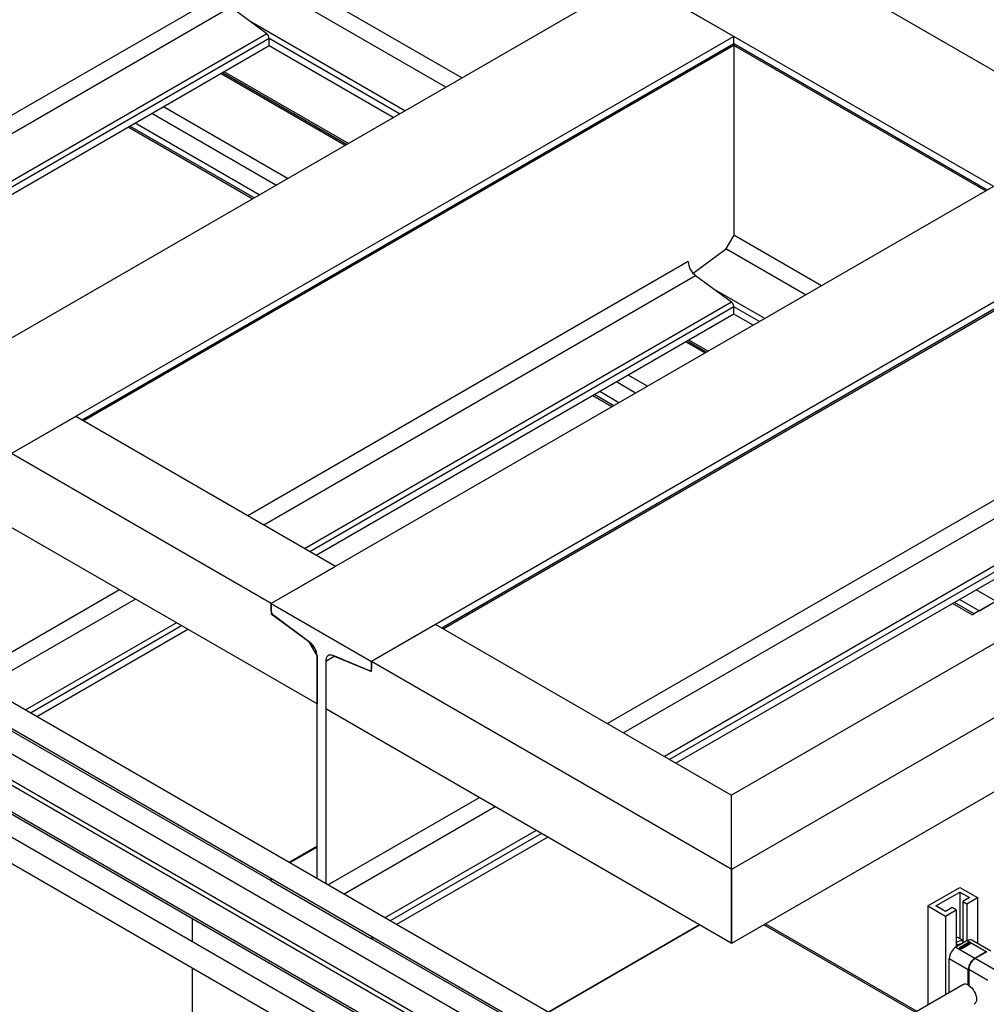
# Model space of a CAD drawing. Header units: millimetres. Extents: x 0 to 25230, y 0 to 17820.
# Tile 125 of 214: x 18277 to 19130, y 9610 to 10478. Entities that reach past the tile are written whole.
import ezdxf

# ---------------------------------------------------------------- set-up
doc = ezdxf.new("R2010")
doc.units = ezdxf.units.MM
doc.linetypes.add('SLD-Sólida', pattern=[0])
doc.layers.add('REFERÊNCIAS', color=9, linetype='SLD-Sólida')

msp = doc.modelspace()

# ---------------------------------------------------------------- linework, layer by layer
at = {"color": 7, "linetype": 'SLD-Sólida', "lineweight": 25, "ltscale": 30}
for p, q in [((18882.23, 9523.01), (18258.56, 9883.05)), ((18882.23, 9477.29), (18218.96, 9860.19)), ((18248.56, 9865.73), (18872.23, 9505.69)), ((18208.96, 9842.87), (18872.23, 9459.97)), ((18882.23, 9449.52), (18209.56, 9837.84)), ((18882.23, 9403.8), (18168.23, 9815.99)), ((18197.83, 9821.53), (18872.23, 9432.2)), ((18158.23, 9798.67), (18872.23, 9386.48)), ((19078.52, 9696.69), (19106.81, 9713.02)), ((19106.81, 9713.02), (19122.36, 9704.04)), ((19085.59, 9696.69), (19106.81, 9708.94)), ((19106.81, 9708.94), (19115.29, 9704.04)), ((19106.81, 9708.94), (19106.81, 9667.68)), ((19115.29, 9704.04), (19109.28, 9700.57)), ((19112.82, 9698.53), (19122.36, 9704.04)), ((19122.36, 9704.04), (19122.36, 9663.68)), ((19078.52, 9696.69), (19078.52, 9609.44)), ((19078.52, 9696.69), (19094.08, 9687.71)), ((19094.08, 9691.79), (19085.59, 9696.69)), ((19100.09, 9695.26), (19094.08, 9691.79)), ((19094.08, 9687.71), (19103.62, 9693.22)), ((19103.62, 9693.22), (19100.09, 9695.26)), ((19103.62, 9693.22), (19103.62, 9660.56)), ((19109.28, 9700.57), (19112.82, 9698.53)), ((19109.28, 9700.57), (19109.28, 9663.83)), ((19112.82, 9698.53), (19112.82, 9665.87)), ((19094.08, 9687.71), (19094.08, 9618.43)), ((19109.28, 9666.25), (19105.45, 9668.46)), ((19113.35, 9666.17), (19103.09, 9660.26)), ((19103.09, 9660.26), (19119.85, 9650.58)), ((19106.52, 9660.19), (19114.3, 9664.68)), ((19108.38, 9659.12), (19106.52, 9660.19)), ((19114.3, 9664.52), (19106.66, 9660.11)), ((19106.67, 9659.03), (19106.67, 9658.86)), ((19106.67, 9658.86), (19106.7, 9658.77)), ((19106.72, 9659.06), (19106.84, 9659.13)), ((19107.05, 9659.02), (19106.72, 9659.06)), ((19106.84, 9659.13), (19107.21, 9659.07)), ((19106.84, 9659.05), (19106.84, 9659.13)), ((19112.5, 9663.44), (19106.87, 9660.19)), ((19106.87, 9660.19), (19108.38, 9659.32)), ((19106.87, 9660.03), (19106.87, 9660.19)), ((19106.87, 9660.03), (19108.38, 9659.16)), ((19106.97, 9659.21), (19107.07, 9659.26)), ((19107.21, 9659.07), (19106.97, 9659.21)), ((19107.05, 9658.89), (19107.05, 9659.02)), ((19107.05, 9658.93), (19107.14, 9658.92)), ((19107.07, 9659.26), (19107.58, 9658.97)), ((19107.07, 9659.15), (19107.07, 9659.26)), ((19107.14, 9658.97), (19107.14, 9658.84)), ((19107.17, 9658.83), (19107.17, 9658.93)), ((19107.2, 9658.83), (19107.2, 9658.91)), ((19107.21, 9659.04), (19107.21, 9659.07)), ((19107.23, 9659.06), (19107.21, 9659.04)), ((19107.4, 9658.96), (19107.23, 9659.06)), ((19107.27, 9658.83), (19107.27, 9658.91)), ((19107.33, 9658.93), (19107.35, 9658.93)), ((19107.33, 9658.84), (19107.33, 9658.93)), ((19107.35, 9658.93), (19107.36, 9658.94)), ((19107.35, 9658.85), (19107.35, 9658.93)), ((19107.36, 9660.08), (19107.9, 9660.39)), ((19107.54, 9659.97), (19107.36, 9660.08)), ((19107.36, 9658.94), (19107.4, 9658.96)), ((19107.36, 9658.85), (19107.36, 9658.94)), ((19107.4, 9658.87), (19107.4, 9658.96)), ((19107.4, 9658.91), (19107.44, 9658.89)), ((19107.58, 9658.97), (19107.41, 9658.88)), ((19107.51, 9659.99), (19107.9, 9660.22)), ((19108.08, 9660.28), (19107.54, 9659.97)), ((19107.64, 9659.89), (19108.2, 9660.21)), ((19107.82, 9659.78), (19107.64, 9659.89)), ((19107.65, 9660.53), (19107.89, 9660.67)), ((19107.9, 9660.39), (19107.65, 9660.53)), ((19107.66, 9658.77), (19107.69, 9658.86)), ((19107.69, 9658.86), (19107.69, 9659.03)), ((19107.78, 9659.8), (19108.2, 9660.05)), ((19107.79, 9660.45), (19107.89, 9660.5)), ((19108.62, 9660.24), (19107.82, 9659.78)), ((19107.89, 9660.67), (19108.62, 9660.24)), ((19107.89, 9660.5), (19107.89, 9660.67)), ((19107.89, 9660.5), (19108.48, 9660.16)), ((19107.9, 9660.22), (19107.9, 9660.39)), ((19108.2, 9660.21), (19108.08, 9660.28)), ((19108.2, 9660.05), (19108.2, 9660.21)), ((19108.23, 9660.58), (19108.77, 9660.89)), ((19108.41, 9660.48), (19108.23, 9660.58)), ((19116.16, 9663.61), (19108.38, 9659.12)), ((19108.38, 9659.32), (19114.01, 9662.57)), ((19108.38, 9659.16), (19114.01, 9662.41)), ((19108.38, 9660.5), (19108.77, 9660.72)), ((19108.38, 9659.32), (19108.38, 9659.16)), ((19108.95, 9660.78), (19108.41, 9660.48)), ((19108.51, 9660.39), (19109.07, 9660.71)), ((19108.69, 9660.28), (19108.51, 9660.39)), ((19108.52, 9661.03), (19108.76, 9661.17)), ((19108.77, 9660.89), (19108.52, 9661.03)), ((19108.65, 9660.31), (19109.07, 9660.55)), ((19108.66, 9660.95), (19108.76, 9661.01)), ((19109.49, 9660.75), (19108.69, 9660.28)), ((19108.76, 9661.17), (19109.49, 9660.75)), ((19108.76, 9661.01), (19108.76, 9661.17)), ((19108.76, 9661.01), (19109.35, 9660.66)), ((19108.77, 9660.72), (19108.77, 9660.89)), ((19109.07, 9660.71), (19108.95, 9660.78)), ((19109.05, 9661.36), (19109.55, 9661.65)), ((19109.05, 9661.2), (19109.55, 9661.49)), ((19109.05, 9661.2), (19109.05, 9661.36)), ((19109.57, 9660.79), (19109.05, 9661.1)), ((19109.07, 9660.55), (19109.07, 9660.71)), ((19109.28, 9661.26), (19109.28, 9661.1)), ((19109.65, 9661.5), (19109.31, 9661.31)), ((19109.31, 9661.22), (19109.81, 9660.93)), ((19109.31, 9661.06), (19109.31, 9661.22)), ((19109.31, 9661.06), (19109.67, 9660.85)), ((19109.55, 9661.49), (19109.55, 9661.65)), ((19109.81, 9660.93), (19109.57, 9660.79)), ((19109.79, 9661.76), (19110.04, 9661.91)), ((19110.91, 9661.57), (19109.79, 9661.76)), ((19110.29, 9661.21), (19109.79, 9661.5)), ((19110, 9661.65), (19110.53, 9661.35)), ((19110, 9661.49), (19110, 9661.65)), ((19110, 9661.49), (19110.39, 9661.27)), ((19110.01, 9661.73), (19110.04, 9661.75)), ((19110.04, 9661.91), (19110.23, 9661.88)), ((19110.04, 9661.75), (19110.04, 9661.91)), ((19110.04, 9661.75), (19110.23, 9661.72)), ((19110.23, 9661.88), (19110.71, 9662.16)), ((19110.23, 9661.72), (19110.71, 9661.99)), ((19110.23, 9661.72), (19110.23, 9661.88)), ((19110.53, 9661.35), (19110.29, 9661.21)), ((19110.79, 9662.02), (19110.48, 9661.83)), ((19110.48, 9661.83), (19110.92, 9661.76)), ((19110.48, 9661.67), (19110.48, 9661.83)), ((19110.48, 9661.67), (19110.92, 9661.59)), ((19110.66, 9662.27), (19110.91, 9662.41)), ((19110.71, 9662.16), (19110.66, 9662.27)), ((19110.71, 9662.13), (19110.91, 9662.25)), ((19110.71, 9661.99), (19110.71, 9662.16)), ((19110.92, 9661.76), (19110.79, 9662.02)), ((19110.91, 9662.41), (19111.26, 9661.77)), ((19110.91, 9662.25), (19110.91, 9662.41)), ((19110.91, 9662.25), (19111.19, 9661.73)), ((19111.26, 9661.77), (19110.91, 9661.57)), ((19110.92, 9661.59), (19110.92, 9661.76)), ((19111.01, 9662.47), (19111.25, 9662.61)), ((19111.56, 9662.15), (19111.01, 9662.47)), ((19111.15, 9662.39), (19111.25, 9662.44)), ((19111.24, 9661.96), (19111.56, 9662.15)), ((19111.42, 9661.86), (19111.24, 9661.96)), ((19111.25, 9662.61), (19111.8, 9662.29)), ((19111.25, 9662.44), (19111.25, 9662.61)), ((19111.25, 9662.44), (19111.8, 9662.12)), ((19111.38, 9661.88), (19111.56, 9661.99)), ((19112.31, 9662.37), (19111.42, 9661.86)), ((19111.56, 9661.99), (19111.56, 9662.15)), ((19111.83, 9662.81), (19111.77, 9662.75)), ((19111.8, 9662.29), (19112.13, 9662.47)), ((19111.8, 9662.12), (19112.13, 9662.31)), ((19111.8, 9662.12), (19111.8, 9662.29)), ((19111.83, 9662.97), (19112.27, 9663.22)), ((19111.83, 9662.81), (19112.27, 9663.06)), ((19111.83, 9662.81), (19111.83, 9662.97)), ((19112, 9662.82), (19112, 9662.66)), ((19112, 9662.66), (19112, 9662.82)), ((19112, 9662.66), (19112.01, 9662.65)), ((19112.42, 9663.09), (19112.05, 9662.88)), ((19112.05, 9662.65), (19112.05, 9662.8)), ((19112.09, 9662.65), (19112.09, 9662.8)), ((19112.12, 9662.54), (19112.3, 9662.64)), ((19112.13, 9662.47), (19112.31, 9662.37)), ((19112.13, 9662.31), (19112.13, 9662.47)), ((19112.13, 9662.31), (19112.16, 9662.29)), ((19112.14, 9662.82), (19112.56, 9663.05)), ((19112.14, 9662.66), (19112.56, 9662.89)), ((19112.14, 9662.66), (19112.14, 9662.82)), ((19112.14, 9662.65), (19112.14, 9662.66)), ((19112.27, 9663.06), (19112.27, 9663.22)), ((19112.7, 9662.93), (19112.28, 9662.7)), ((19112.3, 9662.48), (19112.3, 9662.64)), ((19112.3, 9662.48), (19112.3, 9662.48)), ((19112.3, 9662.48), (19112.3, 9662.48)), ((19112.32, 9662.48), (19112.32, 9662.64)), ((19112.36, 9662.48), (19112.36, 9662.64)), ((19112.4, 9662.49), (19112.4, 9662.65)), ((19112.43, 9662.66), (19112.8, 9662.88)), ((19112.43, 9662.5), (19112.8, 9662.72)), ((19112.43, 9662.5), (19112.43, 9662.66)), ((19114.01, 9662.57), (19112.5, 9663.44)), ((19112.73, 9663.21), (19112.55, 9663.11)), ((19112.55, 9663.11), (19112.55, 9663.11)), ((19112.56, 9662.89), (19112.56, 9663.05)), ((19113.02, 9662.79), (19112.59, 9662.53)), ((19114.3, 9664.48), (19112.67, 9663.54)), ((19112.67, 9663.54), (19113.34, 9663.16)), ((19112.67, 9663.38), (19112.67, 9663.54)), ((19112.67, 9663.38), (19113.34, 9663)), ((19112.8, 9662.72), (19112.8, 9662.88)), ((19112.83, 9662.74), (19112.83, 9662.9)), ((19112.85, 9662.77), (19112.85, 9662.93)), ((19112.85, 9662.76), (19112.85, 9662.93)), ((19113.02, 9663.54), (19114.48, 9664.38)), ((19113.34, 9663.36), (19113.02, 9663.54)), ((19113.17, 9663.46), (19113.61, 9663.72)), ((19113.58, 9663.5), (19113.34, 9663.36)), ((19113.34, 9663.16), (19113.87, 9663.46)), ((19113.34, 9663), (19113.87, 9663.3)), ((19113.34, 9663), (19113.34, 9663.16)), ((19113.35, 9666.17), (19130.11, 9656.5)), ((19114.04, 9663.36), (19113.52, 9663.06)), ((19113.52, 9663.06), (19113.69, 9662.96)), ((19113.52, 9662.89), (19113.52, 9663.06)), ((19113.52, 9662.89), (19113.69, 9662.79)), ((19113.57, 9663.58), (19113.57, 9663.49)), ((19113.69, 9662.96), (19114.11, 9663.2)), ((19113.69, 9662.79), (19114.11, 9663.03)), ((19113.69, 9662.79), (19113.69, 9662.96)), ((19113.87, 9663.3), (19113.87, 9663.46)), ((19114, 9663.94), (19114.48, 9664.22)), ((19115.46, 9663.61), (19114.01, 9662.77)), ((19114.01, 9662.61), (19114.01, 9662.77)), ((19114.01, 9662.77), (19114.18, 9662.67)), ((19114.01, 9662.61), (19114.18, 9662.51)), ((19114.01, 9662.41), (19114.01, 9662.57)), ((19114.11, 9663.03), (19114.11, 9663.2)), ((19114.18, 9662.67), (19115.81, 9663.61)), ((19114.18, 9662.51), (19115.81, 9663.45)), ((19114.18, 9662.51), (19114.18, 9662.67)), ((19114.3, 9664.68), (19116.16, 9663.61)), ((19114.3, 9664.68), (19114.3, 9664.52)), ((19114.3, 9664.52), (19116.02, 9663.53)), ((19114.48, 9664.38), (19114.3, 9664.48)), ((19114.79, 9664.2), (19114.38, 9663.96)), ((19114.44, 9663.79), (19114.97, 9664.1)), ((19114.44, 9663.63), (19114.97, 9663.93)), ((19114.44, 9663.63), (19114.44, 9663.79)), ((19114.48, 9664.22), (19114.48, 9664.38)), ((19115.14, 9664), (19114.62, 9663.69)), ((19114.62, 9663.53), (19114.62, 9663.69)), ((19114.62, 9663.53), (19114.64, 9663.5)), ((19114.97, 9664.1), (19114.79, 9664.2)), ((19114.9, 9663.66), (19115.14, 9663.79)), ((19114.92, 9663.5), (19115.14, 9663.63)), ((19114.92, 9663.41), (19114.92, 9663.58)), ((19114.97, 9663.93), (19114.97, 9664.1)), ((19115.81, 9663.61), (19115.14, 9664)), ((19115.14, 9663.79), (19115.46, 9663.61)), ((19115.14, 9663.63), (19115.14, 9663.79)), ((19115.14, 9663.63), (19115.32, 9663.53)), ((19115.81, 9663.45), (19115.81, 9663.61)), ((19134.1, 9656.9), (19117.35, 9666.57)), ((19097.44, 9650.46), (19114.2, 9640.78)), ((19097.44, 9620.36), (19097.44, 9650.46)), ((19119.85, 9650.58), (19130.11, 9656.5)), ((19130.53, 9656.26), (19120.28, 9650.34)), ((19137.03, 9640.66), (19120.28, 9650.34)), ((19114.2, 9626.9), (19114.2, 9640.78)), ((19131.38, 9630.86), (19114.62, 9640.54)), ((19114.62, 9640.54), (19114.62, 9626.65)), ((19109.41, 9627.27), (18928.8, 9523.01)), ((19114.2, 9626.9), (19114.62, 9627.14))]:
    msp.add_line(p, q, dxfattribs=at)
at = {"color": 7, "linetype": 'SLD-Sólida', "lineweight": 25, "ltscale": 30, "flags": 128}
for points in [[(19107.65, 9659.3), (19107.79, 9659.17), (19107.84, 9659.03), (19107.79, 9658.88), (19107.65, 9658.76), (19107.43, 9658.67), (19107.18, 9658.64), (19106.93, 9658.67), (19106.71, 9658.76), (19106.57, 9658.88), (19106.52, 9659.03), (19106.57, 9659.17), (19106.71, 9659.3), (19106.93, 9659.38), (19107.18, 9659.41), (19107.43, 9659.38), (19107.65, 9659.3)], [(19106.53, 9658.95), (19106.57, 9659.01), (19106.7, 9659.13)], [(19107.54, 9659.24), (19107.38, 9659.3), (19107.18, 9659.32), (19106.99, 9659.3), (19106.82, 9659.24), (19106.71, 9659.14), (19106.67, 9659.03), (19106.71, 9658.91), (19106.82, 9658.82), (19106.99, 9658.75), (19107.18, 9658.73), (19107.38, 9658.75), (19107.54, 9658.82), (19107.65, 9658.91), (19107.69, 9659.03), (19107.65, 9659.14), (19107.54, 9659.24)], [(19107.66, 9659.13), (19107.79, 9659.01), (19107.83, 9658.95)], [(19109.05, 9661.2), (19109.01, 9661.17), (19108.98, 9661.15)], [(19112.28, 9662.7), (19112.18, 9662.66), (19112.05, 9662.65), (19111.93, 9662.66), (19111.83, 9662.7), (19111.76, 9662.77), (19111.73, 9662.84), (19111.76, 9662.91), (19111.83, 9662.97)], [(19112, 9662.66), (19112, 9662.66), (19112, 9662.66)], [(19112.56, 9663.05), (19112.67, 9663.09), (19112.79, 9663.11), (19112.92, 9663.09), (19113.02, 9663.05), (19113.09, 9662.99), (19113.12, 9662.92), (19113.09, 9662.85), (19113.02, 9662.79)], [(19112.71, 9662.94), (19112.67, 9662.93), (19112.56, 9662.89)], [(19112.85, 9662.76), (19112.85, 9662.77), (19112.85, 9662.77)], [(19114.38, 9663.96), (19114.21, 9663.97), (19114.05, 9663.95), (19113.89, 9663.91), (19113.76, 9663.85), (19113.66, 9663.78), (19113.59, 9663.69), (19113.57, 9663.6), (19113.58, 9663.5)], [(19113.87, 9663.46), (19113.82, 9663.54), (19113.82, 9663.61), (19113.86, 9663.69), (19113.94, 9663.75), (19114.05, 9663.8), (19114.18, 9663.82), (19114.31, 9663.82), (19114.44, 9663.79)], [(19114.62, 9663.69), (19114.66, 9663.62), (19114.66, 9663.54), (19114.62, 9663.47), (19114.54, 9663.4), (19114.43, 9663.36), (19114.3, 9663.34), (19114.17, 9663.34), (19114.04, 9663.36)], [(19114.11, 9663.2), (19114.27, 9663.19), (19114.43, 9663.2), (19114.59, 9663.24), (19114.72, 9663.3), (19114.82, 9663.38), (19114.89, 9663.47), (19114.92, 9663.56), (19114.9, 9663.66)], [(19114.62, 9626.65), (19115.97, 9625.68), (19117.26, 9624.44), (19118.45, 9622.99), (19119.48, 9621.37), (19120.33, 9619.65), (19120.96, 9617.9), (19121.35, 9616.17), (19121.48, 9614.53), (19121.35, 9613.04), (19120.96, 9611.76), (19120.33, 9610.74), (19119.48, 9610), (19119.41, 9609.95)]]:
    msp.add_lwpolyline(points, dxfattribs=at)
at = {"color": 7, "linetype": 'SLD-Sólida', "lineweight": 25, "ltscale": 900}
for centre, radius, start, end in [((19103.33, 9664.71), 4.31, 60.52701, 86.07991), ((19115.69, 9662.9), 4.02, 65.69288, 125.61758), ((19109.72, 9649.9), 12.29, 122.60548, 177.39452), ((19108.63, 9658.12), 7.84, 85.25645, 129.68718), ((19107.66, 9657.1), 6.04, 86.06145, 131.88477), ((19107.09, 9658.96), 0.0808, 124.8218, 203.51837), ((19107.14, 9658.99), 0.135, 208.46311, 243.00528), ((19107.22, 9659.11), 0.28, 238.61846, 270.20366), ((19107.27, 9658.92), 0.142, 115.53376, 154.46573), ((19107.19, 9658.97), 0.0471, 174.38604, 244.80092), ((19107.26, 9659.07), 0.171, 236.77605, 250.64241), ((19107.25, 9659.04), 0.134, 250.71888, 281.30782), ((19107.23, 9659.17), 0.347, 268.08174, 286.7176), ((19107.22, 9659.16), 0.258, 282.01827, 295.67135), ((19107.21, 9659.23), 0.408, 287.12102, 299.08299), ((19109.09, 9661.23), 0.14, 110.78342, 249.21658), ((19109.33, 9661.26), 0.0448, 110.78342, 249.21658), ((19109.33, 9661.11), 0.0516, 185.6948, 245.62534), ((19109.78, 9661.22), 0.492, 62.60967, 117.39033), ((19109.78, 9661.05), 0.492, 62.60967, 117.39033), ((19109.72, 9661.36), 0.158, 62.60967, 117.39033), ((19112.04, 9662.82), 0.0348, 138.09189, 188.36019), ((19112.04, 9662.84), 0.044, 208.24085, 279.94188), ((19112.11, 9662.77), 0.125, 118.97443, 140.67187), ((19112.05, 9662.98), 0.187, 270.70707, 283.30343), ((19112.04, 9663.04), 0.244, 283.32797, 296.10459), ((19112.36, 9662.97), 0.496, 240.77358, 297.54958), ((19112.49, 9662.78), 0.496, 60.99464, 117.5287), ((19112.48, 9662.65), 0.463, 91.82035, 118.11652), ((19112.33, 9662.7), 0.06, 241.35545, 264.69334), ((19112.34, 9662.76), 0.125, 263.395, 281.54928), ((19112.33, 9662.82), 0.187, 279.72132, 291.08347), ((19112.33, 9662.65), 0.18, 282.74417, 291.19809), ((19112.32, 9662.85), 0.21, 290.35594, 299.76675), ((19112.32, 9662.68), 0.21, 290.35594, 299.76675), ((19112.53, 9662.91), 0.214, 108.95758, 119.69661), ((19112.52, 9662.92), 0.198, 96.23976, 108.91474), ((19112.52, 9663), 0.117, 81.52427, 96.30706), ((19112.52, 9663.06), 0.0582, 62.56515, 80.44779), ((19112.82, 9662.72), 0.238, 112.08626, 118.70482), ((19112.81, 9662.73), 0.227, 101.86513, 111.32101), ((19112.8, 9662.8), 0.156, 87.81802, 101.84781), ((19112.8, 9662.9), 0.0625, 60.44337, 89.94975), ((19112.74, 9663), 0.135, 299.44798, 314.97518), ((19112.74, 9662.83), 0.135, 299.44798, 314.97518), ((19112.83, 9662.93), 0.0206, 352.3966, 67.22584), ((19112.8, 9662.94), 0.0505, 312.2464, 347.63665), ((19112.8, 9662.78), 0.0505, 312.2464, 347.63665), ((19112.83, 9662.57), 0.369, 45.91561, 87.73008), ((19114.24, 9663.13), 0.539, 67.80111, 137.50883), ((19114.24, 9664.16), 1.14, 263.1444, 282.37135), ((19114.66, 9663.42), 0.252, 325.02985, 359.15873), ((19126.48, 9640.22), 12.29, 122.60548, 177.39452), ((19126.9, 9639.98), 12.29, 122.60548, 177.39452), ((19111.47, 9622.83), 4.9, 56.13701, 114.87457)]:
    msp.add_arc(centre, radius, start, end, dxfattribs=at)
at = {"layer": 'REFERÊNCIAS', "linetype": 'SLD-Sólida', "lineweight": 25, "ltscale": 30}
for p, q in [((19631.07, 10147.95), (15077.31, 12776.78)), ((19542.69, 10096.92), (14988.92, 12725.75)), ((18667.25, 10427.14), (18497.23, 10525.29)), ((18818.96, 10514.72), (18181.61, 10146.78)), ((18653.11, 10418.97), (18490.16, 10513.05)), ((18907.35, 10463.69), (18818.96, 10514.72)), ((18456.85, 10501.98), (18068.16, 10277.59)), ((18463.43, 10489.45), (18082.3, 10269.43)), ((18495.06, 10466.07), (18463.43, 10489.45)), ((18617.05, 10398.15), (18479.6, 10477.5)), ((18495.06, 10466.07), (18118.36, 10248.61)), ((18497.23, 10461.94), (18123.02, 10245.92)), ((18907.35, 10463.69), (18270, 10095.76)), ((18497.23, 10455.49), (18497.23, 10461.94)), ((18612.39, 10395.46), (18497.23, 10461.94)), ((18907.35, 10457.24), (18907.35, 10463.69)), ((18497.23, 10455.49), (18128.61, 10242.69)), ((18907.35, 10457.24), (18332.16, 10125.19)), ((18333.2, 10124.58), (18906.61, 10455.61)), ((18606.8, 10392.24), (18497.23, 10455.49)), ((18907.12, 10456.16), (19129.82, 10327.6)), ((19130.86, 10328.21), (18907.35, 10457.24)), ((18907.35, 10456.03), (18907.35, 10288.53)), ((18565.49, 10368.39), (18455.92, 10431.64)), ((18567.11, 10369.33), (18457.54, 10432.58)), ((18454.88, 10431.04), (18564.45, 10367.79)), ((18513.48, 10338.36), (18403.91, 10401.62)), ((18503.17, 10332.41), (18393.6, 10395.67)), ((18482.24, 10320.33), (18372.68, 10383.59)), ((18483.87, 10321.27), (18374.3, 10384.52)), ((18488.45, 10323.92), (18378.89, 10387.17)), ((19136.45, 10331.43), (18499.1, 9963.5)), ((18907.35, 10288.53), (18899.79, 10275.43)), ((18984.74, 10243.85), (18907.35, 10288.53)), ((19224.84, 10280.41), (18587.49, 9912.47)), ((18899.79, 10275.43), (18871.43, 10254.64)), ((18970.6, 10235.69), (18900.28, 10276.29)), ((19224.84, 10273.95), (18649.65, 9941.9)), ((18650.69, 9941.3), (19224.1, 10272.32)), ((18866.97, 10265.22), (18478.28, 10040.83)), ((18873.55, 10252.69), (18492.42, 10032.67)), ((18905.18, 10229.31), (18873.55, 10252.69)), ((18934.54, 10214.87), (18889.72, 10240.74)), ((18905.18, 10229.31), (18528.48, 10011.85)), ((18907.35, 10225.18), (18533.15, 10009.16)), ((18907.35, 10218.73), (18907.35, 10225.18)), ((18929.88, 10212.18), (18907.35, 10225.18)), ((18907.35, 10218.73), (18538.74, 10005.93)), ((18924.29, 10208.95), (18907.35, 10218.73)), ((18865, 10194.28), (18881.94, 10184.5)), ((18882.98, 10185.11), (18866.04, 10194.88)), ((18884.6, 10186.04), (18867.67, 10195.82)), ((18830.97, 10155.08), (18814.03, 10164.86)), ((18820.66, 10149.13), (18803.73, 10158.91)), ((18799.74, 10137.05), (18782.8, 10146.83)), ((18801.36, 10137.99), (18784.42, 10147.76)), ((18805.94, 10140.63), (18789.01, 10150.41)), ((18326.57, 10128.41), (18270, 10095.76)), ((18555.67, 9996.15), (18326.57, 10128.41)), ((19486.12, 10129.58), (18905.34, 9794.3)), ((18499.1, 9963.5), (18270, 10095.76)), ((19542.69, 10096.92), (18905.34, 9728.99)), ((19184.47, 10081.94), (18795.77, 9857.55)), ((19191.04, 10069.41), (18809.91, 9849.39)), ((18539.48, 9874.87), (18229.62, 10053.74)), ((19583.06, 10054.91), (18905.34, 9663.66)), ((19222.67, 10046.03), (18845.98, 9828.57)), ((19224.84, 10041.9), (18850.64, 9825.87)), ((19224.84, 10035.45), (18856.23, 9822.65)), ((18555.67, 9996.15), (18499.1, 9963.5)), ((18365.13, 9975.52), (18238.71, 9902.53)), ((19160.05, 9978.03), (19117.63, 9953.53)), ((19138.55, 9965.62), (19121.22, 9975.62)), ((18379.27, 9967.35), (18251.93, 9893.84)), ((18499.1, 9963.5), (18499.1, 9954.43)), ((18499.1, 9957.04), (18499.1, 9963.5)), ((18499.1, 9963.5), (18587.49, 9912.47)), ((19117.63, 9953.53), (19100.29, 9963.54)), ((19119.25, 9954.47), (19101.91, 9964.48)), ((19123.84, 9957.12), (19106.5, 9967.13)), ((19123.84, 9957.12), (19138.55, 9965.62)), ((18499.72, 9954.78), (18499.1, 9954.43)), ((18499.1, 9954.43), (18531.84, 9930.23)), ((19117.63, 9953.53), (19119.25, 9954.47)), ((18415.34, 9946.53), (18281.96, 9869.54)), ((18532.9, 9929.53), (18501.27, 9952.91)), ((18644.06, 9945.13), (18587.49, 9912.47)), ((18904.91, 9794.54), (18644.06, 9945.13)), ((18420, 9943.84), (18286.62, 9866.84)), ((18425.59, 9940.61), (18292.21, 9863.62)), ((18531.91, 9930.27), (18531.84, 9930.23)), ((18531.84, 9930.23), (18539.48, 9917)), ((18539.48, 9917), (18539.48, 9874.87)), ((18539.48, 9720.88), (18539.48, 9917)), ((18554.84, 9917.06), (18547.12, 9912.6)), ((18547.12, 9912.59), (18554.75, 9917)), ((18547.12, 9912.6), (18547.12, 9716.47)), ((18547.12, 9912.59), (18547.12, 9870.46)), ((18585.32, 9904.39), (18553.69, 9917.53)), ((18554.84, 9917.05), (18554.75, 9917)), ((18554.75, 9917), (18587.49, 9903.4)), ((18904.91, 9729.23), (18587.49, 9912.47)), ((18587.49, 9903.4), (18587.49, 9912.47)), ((18587.49, 9912.47), (18587.49, 9906.02)), ((18586.75, 9904.39), (18587.49, 9904.82)), ((18904.91, 9663.91), (18547.12, 9870.46)), ((18499.1, 9718.74), (18270.18, 9850.9)), ((18721.66, 9516.77), (18238.71, 9795.57)), ((18682.62, 9792.23), (18549.25, 9715.24)), ((18904.91, 9794.54), (18904.91, 9729.23)), ((18905.34, 9728.99), (18905.34, 9794.3)), ((18696.76, 9784.07), (18563.39, 9707.07)), ((18732.83, 9763.25), (18599.45, 9686.25)), ((18737.49, 9760.56), (18604.12, 9683.56)), ((18743.08, 9757.33), (18609.7, 9680.33)), ((18539.48, 9749.5), (18514.68, 9735.19)), ((18539.48, 9748.67), (18515.4, 9734.77)), ((18904.91, 9729.23), (18904.91, 9663.91)), ((18905.34, 9728.99), (18905.34, 9663.66)), ((18499.1, 9718.54), (18499.1, 9721.09)), ((18587.49, 9667.51), (18499.1, 9718.54)), ((18905.34, 9696.49), (18904.91, 9696.74)), ((18905.34, 9696.29), (18904.91, 9696.04)), ((18904.91, 9696.04), (18905.34, 9696.29)), ((18429.63, 9665.08), (18429.63, 9685.36)), ((18877.08, 9679.98), (18743.7, 9602.98)), ((18743.7, 9602.98), (18877.08, 9679.98)), ((19067.32, 9602.98), (18933.77, 9680.08)), ((18935.19, 9680.89), (19068.74, 9603.8)), ((18587.49, 9670.06), (18587.49, 9667.51)), ((18589.7, 9668.79), (18587.49, 9667.51)), ((18721.66, 9590.26), (18587.67, 9667.61)), ((18429.63, 9512.59), (18429.63, 9641.99))]:
    msp.add_line(p, q, dxfattribs=at)
at = {"layer": 'REFERÊNCIAS', "linetype": 'SLD-Sólida', "lineweight": 25, "ltscale": 30, "flags": 128}
for points in [[(18553.69, 9917.53), (18552.36, 9917.94), (18551.11, 9918.04), (18549.97, 9917.82), (18548.99, 9917.3), (18548.19, 9916.49), (18547.6, 9915.41), (18547.24, 9914.09), (18547.12, 9912.6)], [(18587.49, 9906.02), (18587.45, 9905.53), (18587.33, 9905.09), (18587.14, 9904.74), (18586.87, 9904.47), (18586.55, 9904.3), (18586.17, 9904.22), (18585.76, 9904.26), (18585.32, 9904.39)]]:
    msp.add_lwpolyline(points, dxfattribs=at)
at = {"layer": 'REFERÊNCIAS', "linetype": 'SLD-Sólida', "lineweight": 25, "ltscale": 900}
for centre, radius, start, end in [((18491.68, 10461.66), 5.56, 2.87445, 52.5131), ((18905.58, 10457.06), 1.78, 305.5182, 5.79398), ((18883.81, 10266.07), 16.86, 182.87445, 232.5131), ((18901.8, 10224.9), 5.56, 2.87445, 52.5131), ((18504.65, 9957.32), 5.56, 182.87445, 232.5131), ((18522.64, 9916.16), 16.86, 2.87445, 52.5131)]:
    msp.add_arc(centre, radius, start, end, dxfattribs=at)
msp.add_ellipse((19121.77, 9955.92), major_axis=(3.56, 2.06), ratio=0.00007, start_param=0.950466, end_param=2.356154, dxfattribs=at)

doc.saveas('drawing.dxf')
